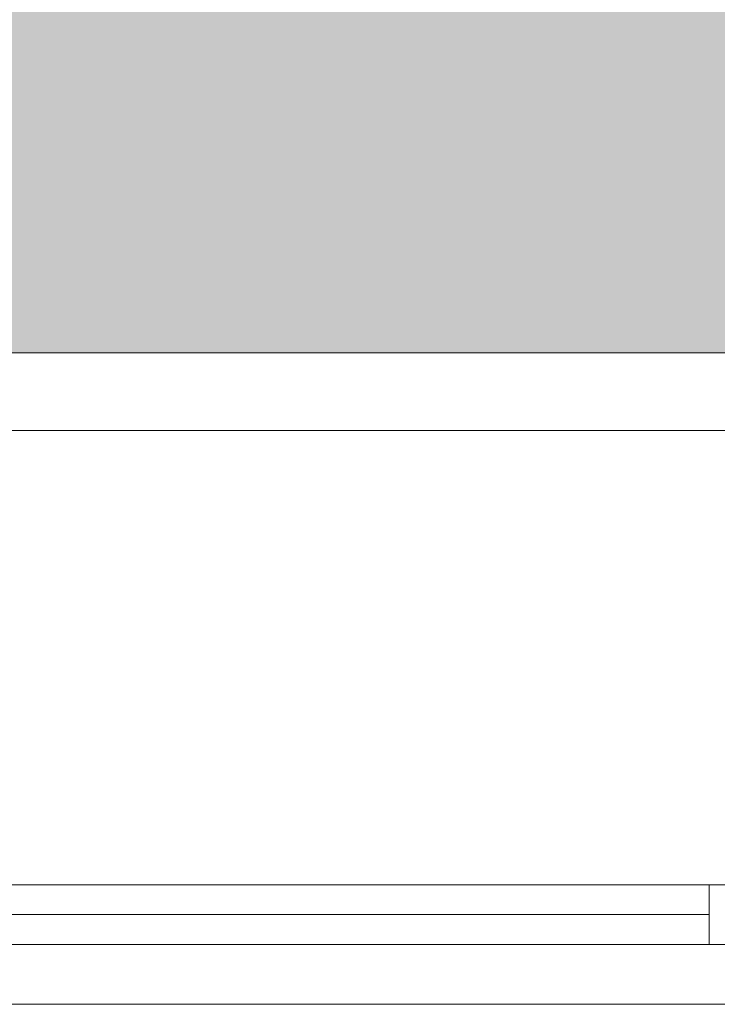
# Model space of a CAD drawing. Header units: millimetres. Extents: x -28277 to 305935, y -19284 to 4746.
# Tile 92 of 136: x 41686 to 42269, y -1711 to -888. Entities that reach past the tile are written whole.
import ezdxf

# ---------------------------------------------------------------- set-up
doc = ezdxf.new("R2010")
doc.units = ezdxf.units.MM
doc.header["$MEASUREMENT"] = 0
for name, color, linetype in [('12_FAÇ_Façana', 7, 'Continuous'), ('Nuevo_09_EI_Mobiliari general', 7, 'Continuous'), ('Ventanas Archicad', 7, 'Continuous')]:
    doc.layers.add(name, color=color, linetype=linetype)
for name, color, linetype, lineweight in [('Nuevo_09_EI_Mobiliari general_Pluma_Nº__1', 7, 'Continuous', 5), ('Ventanas Archicad_Pluma_Nº__1', 7, 'Continuous', 5), ('Ventanas Archicad_Pluma_Nº__7', 7, 'Continuous', 5)]:
    doc.layers.add(name, color=color, linetype=linetype, lineweight=lineweight)

# ---------------------------------------------------------------- blocks, each defined once
blk = doc.blocks.new('Forjado_7_1', base_point=(39257.93, 1517.45))
at = {"layer": 'Nuevo_09_EI_Mobiliari general', "linetype": 'Continuous', "lineweight": 0, "true_color": 0xffffff}
blk.add_hatch(color=7, dxfattribs=at).paths.add_polyline_path([(39257.93, 1517.45), (39257.93, -1166.38), (44268.52, -1166.38), (44256.85, 1517.45), (43506.52, 1517.45), (43506.52, -416.38), (40007.93, -416.38), (40007.93, 1517.45)])
at = {"layer": 'Nuevo_09_EI_Mobiliari general_Pluma_Nº__1', "color": 7, "linetype": 'Continuous', "lineweight": 5, "flags": 128}
blk.add_lwpolyline([(39257.93, 1517.45), (39257.93, -1166.38), (44268.52, -1166.38), (44256.85, 1517.45), (43506.52, 1517.45), (43506.52, -416.38), (40007.93, -416.38), (40007.93, 1517.45)], close=True, dxfattribs=at)
blk = doc.blocks.new('Ventana Vertical Multi-Faja 27_2')
at = {"layer": 'Ventanas Archicad_Pluma_Nº__1', "color": 7, "linetype": 'Continuous', "lineweight": 5}
for p, q in [((-600, 50), (600, 50)), ((-600, 0), (-550, 0)), ((-550, 0), (-550, -50)), ((-550, 0), (550, 0)), ((550, -50), (550, 0)), ((550, 0), (600, 0)), ((-550, -25), (550, -25)), ((-550, -50), (-600, -50)), ((550, -50), (-550, -50)), ((600, -50), (550, -50)), ((-600, -200), (-600, -175)), ((600, -200), (600, -175)), ((-600, -430), (600, -430))]:
    blk.add_line(p, q, dxfattribs=at)
at = {"layer": 'Ventanas Archicad_Pluma_Nº__7', "color": 7, "linetype": 'Continuous', "lineweight": 5}
for p, q in [((-600, 50), (-600, 40)), ((600, 50), (600, 40)), ((-600, 40), (-600, 0)), ((-600, 40), (-600, 0)), ((600, 40), (600, 0)), ((600, 40), (600, 0)), ((-600, 0), (-600, -50)), ((-600, 0), (-600, -50)), ((-600, 0), (-600, -50)), ((-600, 0), (-600, -50)), ((600, 0), (600, -50)), ((600, 0), (600, -50)), ((600, 0), (600, -50)), ((600, 0), (600, -50)), ((-600, -50), (-600, -80)), ((-600, -50), (-600, -80)), ((600, -50), (600, -80)), ((600, -50), (600, -80)), ((-600, -80), (-600, -175)), ((-600, -80), (-600, -175)), ((600, -80), (600, -175)), ((600, -80), (600, -175)), ((-600, -200), (-600, -420)), ((600, -200), (600, -420)), ((-600, -420), (-600, -430)), ((600, -420), (600, -430))]:
    blk.add_line(p, q, dxfattribs=at)
blk = doc.blocks.new('Muro_19_1', base_point=(41112.43, -1231.38))
at = {"layer": 'Ventanas Archicad', "color": 253, "linetype": 'Continuous', "lineweight": 5, "true_color": 0xa4a4a6, "zscale": 1000, "rotation": 180}
blk.add_blockref('Ventana Vertical Multi-Faja 27_2', (41712.43, -1661.38), dxfattribs=at)

msp = doc.modelspace()

# ---------------------------------------------------------------- block references
at = {"layer": '12_FAÇ_Façana', "color": 7, "lineweight": 20}
msp.add_blockref('Muro_19_1', (41112.434, -1231.376), dxfattribs=at)
at = {"layer": 'Nuevo_09_EI_Mobiliari general', "color": 7, "linetype": 'Continuous', "lineweight": 5}
msp.add_blockref('Forjado_7_1', (39257.934, 1517.453), dxfattribs=at)

doc.saveas('drawing.dxf')
